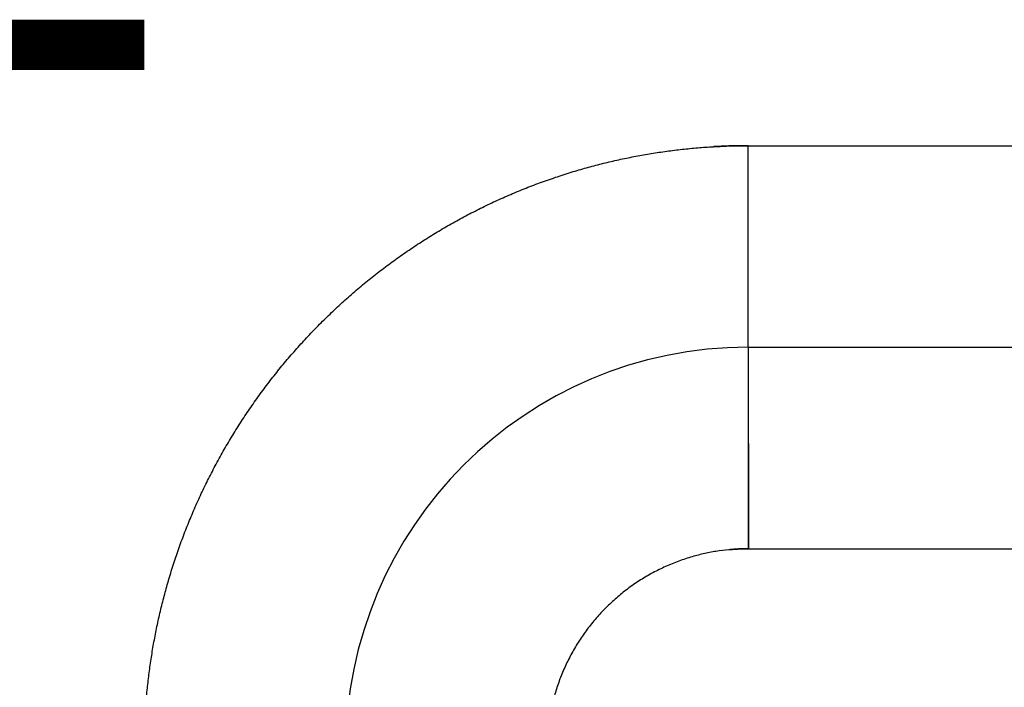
# Model space of a CAD drawing. Header units: inches. Extents: x -493 to 473, y -244 to 299.
# Tile 13 of 76: x -109.12 to -104.23, y -8.95 to -5.63. Entities that reach past the tile are written whole.
import ezdxf

# ---------------------------------------------------------------- set-up
doc = ezdxf.new("R2010")
doc.units = ezdxf.units.IN
doc.linetypes.add('DASHED', pattern=[15, 7, -8])
doc.linetypes.add('DOT_CENTER', pattern=[14, 12, -1, 0, -1])
doc.layers.add('1', color=7, linetype='Continuous')

# ---------------------------------------------------------------- blocks, each defined once
blk = doc.blocks.new('014_G23_G27_BF_B3_B14_Motor_Bgr_63_EEXDe_1_1__5', base_point=(-333.5, -67.258))
at = {"color": 7, "linetype": 'Continuous'}
blk.add_line((-105.5, -7.258), (-71, -7.258), dxfattribs=at)
blk.add_arc((-105.5, -9.258), 2, 90, 180, dxfattribs=at)
at = {"color": 1, "linetype": 'Continuous'}
for points, knots in [([(-105.6718, -6.2629), (-105.6433, -6.2615), (-105.5862, -6.2586), (-105.529, -6.2582), (-105.5004, -6.258)], [0, 0, 0, 0, 0.085769, 0.1714872, 0.1714872, 0.1714872, 0.1714872]), ([(-105.5, -7.258), (-105.5, -7.258), (-105.5, -7.2579), (-105.5, -7.2579), (-105.5, -7.2578), (-105.5, -7.2576), (-105.5, -7.2575), (-105.5, -7.2572), (-105.5, -7.257), (-105.5, -7.2567), (-105.5, -7.2563), (-105.5, -7.2559), (-105.5, -7.2555), (-105.5, -7.255), (-105.5, -7.2545), (-105.5, -7.2539), (-105.5, -7.2533), (-105.5, -7.2526), (-105.5, -7.252), (-105.5001, -7.2512), (-105.5001, -7.2504), (-105.5001, -7.2496), (-105.5001, -7.2487), (-105.5001, -7.2478), (-105.5001, -7.2468), (-105.5001, -7.2458), (-105.5001, -7.2447), (-105.5001, -7.2436), (-105.5001, -7.2425), (-105.5001, -7.2413), (-105.5001, -7.2401), (-105.5001, -7.2388), (-105.5001, -7.2375), (-105.5001, -7.2362), (-105.5001, -7.2348), (-105.5001, -7.2334), (-105.5001, -7.2319), (-105.5001, -7.2304), (-105.5001, -7.2288), (-105.5001, -7.2272), (-105.5001, -7.2255), (-105.5001, -7.2238), (-105.5001, -7.2221), (-105.5001, -7.2203), (-105.5001, -7.2184), (-105.5001, -7.2165), (-105.5001, -7.2146), (-105.5001, -7.2126), (-105.5001, -7.2106), (-105.5001, -7.2085), (-105.5001, -7.2064), (-105.5001, -7.2042), (-105.5001, -7.202), (-105.5001, -7.1998), (-105.5001, -7.1975), (-105.5001, -7.1951), (-105.5001, -7.1927), (-105.5001, -7.1902), (-105.5001, -7.1877), (-105.5001, -7.1852), (-105.5001, -7.1826), (-105.5001, -7.18), (-105.5001, -7.1773), (-105.5001, -7.1746), (-105.5001, -7.1718), (-105.5001, -7.169), (-105.5001, -7.1661), (-105.5001, -7.1632), (-105.5001, -7.1602), (-105.5001, -7.1572), (-105.5001, -7.1541), (-105.5002, -7.151), (-105.5002, -7.1479), (-105.5002, -7.1447), (-105.5002, -7.1414), (-105.5002, -7.1381), (-105.5002, -7.1347), (-105.5002, -7.1314), (-105.5002, -7.1279), (-105.5002, -7.1244), (-105.5002, -7.1209), (-105.5002, -7.1173), (-105.5002, -7.1137), (-105.5002, -7.11), (-105.5002, -7.1063), (-105.5002, -7.1026), (-105.5002, -7.0988), (-105.5002, -7.0949), (-105.5002, -7.091), (-105.5002, -7.0871), (-105.5002, -7.0831), (-105.5002, -7.0791), (-105.5002, -7.075), (-105.5002, -7.0709), (-105.5002, -7.0668), (-105.5002, -7.0626), (-105.5002, -7.0584), (-105.5002, -7.0541), (-105.5002, -7.0498), (-105.5002, -7.0454), (-105.5002, -7.041), (-105.5002, -7.0366), (-105.5002, -7.0321), (-105.5002, -7.0276), (-105.5002, -7.023), (-105.5002, -7.0184), (-105.5002, -7.0137), (-105.5002, -7.009), (-105.5002, -7.0043), (-105.5002, -6.9996), (-105.5002, -6.9947), (-105.5002, -6.9899), (-105.5002, -6.985), (-105.5002, -6.9801), (-105.5002, -6.9751), (-105.5002, -6.9701), (-105.5002, -6.9648), (-105.5002, -6.9592), (-105.5002, -6.9533), (-105.5002, -6.9473), (-105.5002, -6.9413), (-105.5002, -6.9352), (-105.5002, -6.9291), (-105.5002, -6.9229), (-105.5002, -6.9167), (-105.5002, -6.9105), (-105.5002, -6.9042), (-105.5002, -6.8978), (-105.5002, -6.8915), (-105.5002, -6.885), (-105.5002, -6.8786), (-105.5002, -6.8721), (-105.5002, -6.8656), (-105.5002, -6.859), (-105.5002, -6.8524), (-105.5002, -6.8457), (-105.5003, -6.8391), (-105.5003, -6.8324), (-105.5003, -6.8256), (-105.5003, -6.8188), (-105.5003, -6.812), (-105.5003, -6.8052), (-105.5003, -6.7983), (-105.5003, -6.7914), (-105.5003, -6.7845), (-105.5003, -6.7775), (-105.5003, -6.7705), (-105.5003, -6.7635), (-105.5003, -6.7564), (-105.5003, -6.7494), (-105.5003, -6.7423), (-105.5003, -6.7352), (-105.5003, -6.728), (-105.5003, -6.7209), (-105.5003, -6.7137), (-105.5003, -6.7065), (-105.5003, -6.6992), (-105.5003, -6.692), (-105.5003, -6.6847), (-105.5003, -6.6775), (-105.5003, -6.6702), (-105.5003, -6.6628), (-105.5003, -6.6555), (-105.5003, -6.6482), (-105.5003, -6.6408), (-105.5003, -6.6334), (-105.5003, -6.6249), (-105.5003, -6.6152), (-105.5003, -6.6043), (-105.5003, -6.5934), (-105.5003, -6.5824), (-105.5003, -6.5715), (-105.5003, -6.5605), (-105.5003, -6.5496), (-105.5003, -6.5386), (-105.5003, -6.5276), (-105.5003, -6.5167), (-105.5003, -6.5057), (-105.5003, -6.4947), (-105.5003, -6.4837), (-105.5004, -6.4728), (-105.5004, -6.4618), (-105.5004, -6.4509), (-105.5004, -6.44), (-105.5004, -6.429), (-105.5004, -6.4181), (-105.5004, -6.4073), (-105.5004, -6.3964), (-105.5004, -6.3856), (-105.5004, -6.3747), (-105.5004, -6.364), (-105.5004, -6.3532), (-105.5004, -6.3425), (-105.5004, -6.3318), (-105.5004, -6.3211), (-105.5004, -6.3105), (-105.5004, -6.2999), (-105.5004, -6.2894), (-105.5004, -6.2789), (-105.5004, -6.2684), (-105.5004, -6.2614), (-105.5004, -6.258)], [0, 0, 0, 0, 0.00002, 0.00008, 0.000181, 0.000323, 0.000505, 0.000729, 0.000995, 0.001302, 0.001652, 0.002044, 0.00248, 0.002958, 0.00348, 0.004045, 0.004655, 0.005309, 0.006007, 0.00675, 0.007538, 0.008371, 0.00925, 0.010174, 0.011145, 0.012162, 0.013225, 0.014334, 0.015491, 0.016695, 0.017901, 0.019152, 0.020448, 0.021788, 0.023174, 0.024605, 0.026081, 0.027602, 0.029169, 0.030781, 0.032439, 0.034143, 0.035892, 0.037688, 0.03953, 0.041417, 0.043352, 0.045332, 0.047359, 0.049433, 0.051553, 0.053721, 0.055935, 0.058196, 0.060505, 0.06286, 0.065263, 0.067714, 0.070212, 0.072745, 0.075327, 0.077958, 0.080639, 0.083368, 0.086146, 0.088973, 0.091847, 0.09477, 0.097741, 0.10076, 0.103826, 0.106939, 0.1101, 0.113307, 0.116562, 0.119862, 0.12321, 0.126603, 0.130042, 0.133527, 0.137058, 0.140634, 0.144255, 0.147922, 0.151633, 0.155389, 0.159189, 0.163033, 0.166922, 0.170854, 0.17483, 0.178849, 0.182912, 0.187018, 0.191166, 0.195358, 0.199592, 0.203868, 0.208186, 0.212546, 0.216948, 0.221391, 0.225876, 0.230402, 0.234969, 0.239576, 0.244224, 0.248913, 0.253642, 0.25841, 0.263219, 0.268067, 0.272954, 0.277881, 0.282846, 0.287851, 0.292894, 0.298771, 0.304697, 0.310672, 0.316694, 0.322763, 0.328879, 0.335039, 0.341244, 0.347493, 0.353785, 0.360119, 0.366494, 0.37291, 0.379366, 0.385861, 0.392395, 0.398966, 0.405574, 0.412219, 0.418898, 0.425612, 0.43236, 0.439141, 0.445954, 0.452799, 0.459674, 0.466579, 0.473514, 0.480477, 0.487467, 0.494485, 0.501528, 0.508597, 0.515691, 0.522808, 0.529948, 0.537111, 0.544295, 0.5515, 0.558725, 0.56597, 0.573232, 0.580513, 0.58781, 0.595123, 0.602452, 0.609795, 0.617153, 0.624523, 0.631906, 0.642788, 0.653689, 0.664606, 0.675538, 0.686482, 0.697436, 0.708398, 0.719367, 0.730339, 0.741314, 0.752289, 0.763261, 0.77423, 0.785192, 0.796146, 0.80709, 0.818022, 0.828939, 0.83984, 0.850723, 0.861585, 0.872424, 0.88324, 0.894028, 0.904788, 0.915517, 0.926214, 0.936875, 0.9475, 0.958086, 0.968631, 0.979133, 0.98959, 1, 1, 1, 1]), ([(-105.5004, -6.258), (-105.5004, -6.258), (-105.5003, -6.258), (-105.5001, -6.258), (-105.5001, -6.258)], [0, 0, 0, 0, 0.0001780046, 0.0003560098, 0.0003560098, 0.0003560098, 0.0003560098]), ([(-105.5001, -6.258), (-105.4765, -6.258), (-105.4293, -6.258), (-99.6557, -6.258), (-88.1793, -6.258), (-76.7264, -6.258), (-71, -6.258)], [0, 0, 0, 0, 0.070775, 0.141497, 17.320786, 34.500075, 34.500075, 34.500075, 34.500075]), ([(-108.4951, -9.0861), (-108.4934, -9.0603), (-108.49, -9.0086), (-108.4825, -8.9313), (-108.473, -8.8542), (-108.4616, -8.7774), (-108.4482, -8.7009), (-108.4328, -8.6248), (-108.4154, -8.5491), (-108.3961, -8.4738), (-108.3743, -8.3974), (-108.35, -8.3201), (-108.3231, -8.2418), (-108.294, -8.1645), (-108.2629, -8.0881), (-108.2297, -8.0126), (-108.1945, -7.9381), (-108.1572, -7.8646), (-108.118, -7.7923), (-108.0768, -7.721), (-108.0337, -7.6509), (-107.9887, -7.582), (-107.9417, -7.5144), (-107.8929, -7.448), (-107.8423, -7.3829), (-107.7898, -7.3192), (-107.7356, -7.2569), (-107.6796, -7.196), (-107.6218, -7.1366), (-107.5625, -7.0789), (-107.5016, -7.0228), (-107.4393, -6.9686), (-107.3756, -6.9161), (-107.3105, -6.8654), (-107.2442, -6.8166), (-107.1765, -6.7697), (-107.1076, -6.7246), (-107.0375, -6.6815), (-106.9663, -6.6403), (-106.8939, -6.601), (-106.8205, -6.5638), (-106.746, -6.5285), (-106.6705, -6.4953), (-106.5941, -6.4642), (-106.5168, -6.4351), (-106.4385, -6.4082), (-106.3612, -6.3839), (-106.2849, -6.3621), (-106.2097, -6.3428), (-106.1341, -6.3254), (-106.0582, -6.31), (-105.9818, -6.2966), (-105.9051, -6.2851), (-105.8282, -6.2756), (-105.751, -6.2682), (-105.6991, -6.2645), (-105.6727, -6.2629), (-105.6721, -6.2629), (-105.6718, -6.2629)], [0, 0, 0, 0, 0.077721, 0.155399, 0.233047, 0.310678, 0.388305, 0.465941, 0.543598, 0.621291, 0.699032, 0.781877, 0.864595, 0.947204, 1.029719, 1.112158, 1.194535, 1.276867, 1.359168, 1.441454, 1.523741, 1.606042, 1.688374, 1.770751, 1.853189, 1.935705, 2.018313, 2.101032, 2.183877, 2.266722, 2.349441, 2.432049, 2.514565, 2.597003, 2.67938, 2.761712, 2.844014, 2.9263, 3.008586, 3.090887, 3.173219, 3.255596, 3.338035, 3.42055, 3.503159, 3.585877, 3.668722, 3.746347, 3.823924, 3.901465, 3.978985, 4.056496, 4.134011, 4.211543, 4.289104, 4.366708, 4.367558, 4.368408, 4.368408, 4.368408, 4.368408]), ([(-105.5, -7.258), (-105.5, -7.258), (-105.5, -7.258), (-105.5, -7.258), (-105.5, -7.2581), (-105.5, -7.2582), (-105.5, -7.2583), (-105.5, -7.2584), (-105.5, -7.2586), (-105.5, -7.2588), (-105.5, -7.259), (-105.5, -7.2592), (-105.5, -7.2595), (-105.5, -7.2598), (-105.5, -7.2601), (-105.5, -7.2604), (-105.5, -7.2608), (-105.5, -7.2612), (-105.5, -7.2616), (-105.5, -7.262), (-105.5, -7.2625), (-105.5, -7.263), (-105.5, -7.2635), (-105.5, -7.2641), (-105.5, -7.2646), (-105.5, -7.2653), (-105.5, -7.2659), (-105.5, -7.2665), (-105.5, -7.2672), (-105.5, -7.2679), (-105.5, -7.2687), (-105.5, -7.2695), (-105.5, -7.2703), (-105.5, -7.2711), (-105.5, -7.2719), (-105.5, -7.2728), (-105.5, -7.2737), (-105.5, -7.2747), (-105.5, -7.2756), (-105.5, -7.2765), (-105.5, -7.2775), (-105.5, -7.2785), (-105.5, -7.2795), (-105.5, -7.2806), (-105.5, -7.2816), (-105.5, -7.2827), (-105.5, -7.2839), (-105.5, -7.285), (-105.5, -7.2862), (-105.5, -7.2874), (-105.5, -7.2886), (-105.5, -7.2899), (-105.5, -7.2912), (-105.5, -7.2925), (-105.4999, -7.2938), (-105.4999, -7.2952), (-105.4999, -7.2966), (-105.4999, -7.298), (-105.4999, -7.2994), (-105.4999, -7.3009), (-105.4999, -7.3024), (-105.4999, -7.3039), (-105.4999, -7.3055), (-105.4999, -7.3071), (-105.4999, -7.3087), (-105.4999, -7.3103), (-105.4999, -7.312), (-105.4999, -7.3137), (-105.4999, -7.3154), (-105.4999, -7.3171), (-105.4999, -7.3189), (-105.4999, -7.3207), (-105.4999, -7.3225), (-105.4999, -7.3244), (-105.4999, -7.3263), (-105.4999, -7.3282), (-105.4999, -7.3301), (-105.4999, -7.3321), (-105.4999, -7.3341), (-105.4999, -7.3361), (-105.4999, -7.3381), (-105.4999, -7.3402), (-105.4999, -7.3423), (-105.4999, -7.3444), (-105.4999, -7.3466), (-105.4999, -7.3488), (-105.4999, -7.351), (-105.4999, -7.3532), (-105.4999, -7.3555), (-105.4999, -7.3578), (-105.4999, -7.3601), (-105.4999, -7.3625), (-105.4999, -7.3648), (-105.4999, -7.3672), (-105.4999, -7.3697), (-105.4999, -7.3721), (-105.4999, -7.3746), (-105.4999, -7.3771), (-105.4999, -7.3797), (-105.4999, -7.3823), (-105.4999, -7.3849), (-105.4999, -7.3875), (-105.4999, -7.3901), (-105.4999, -7.3928), (-105.4999, -7.3955), (-105.4999, -7.3982), (-105.4999, -7.401), (-105.4999, -7.4038), (-105.4999, -7.4066), (-105.4999, -7.4094), (-105.4999, -7.4123), (-105.4999, -7.4152), (-105.4999, -7.4181), (-105.4999, -7.421), (-105.4999, -7.424), (-105.4999, -7.427), (-105.4999, -7.43), (-105.4999, -7.433), (-105.4999, -7.4361), (-105.4999, -7.4392), (-105.4999, -7.4423), (-105.4999, -7.4454), (-105.4999, -7.4486), (-105.4999, -7.4518), (-105.4999, -7.455), (-105.4999, -7.4582), (-105.4999, -7.4615), (-105.4999, -7.4648), (-105.4999, -7.4681), (-105.4999, -7.4714), (-105.4999, -7.4748), (-105.4999, -7.4782), (-105.4999, -7.4816), (-105.4999, -7.485), (-105.4999, -7.4885), (-105.4999, -7.492), (-105.4999, -7.4955), (-105.4999, -7.499), (-105.4999, -7.5026), (-105.4999, -7.5062), (-105.4999, -7.5098), (-105.4999, -7.5134), (-105.4999, -7.517), (-105.4999, -7.5207), (-105.4999, -7.5244), (-105.4999, -7.5281), (-105.4999, -7.5318), (-105.4999, -7.5356), (-105.4999, -7.5394), (-105.4999, -7.5432), (-105.4999, -7.547), (-105.4999, -7.5511), (-105.4999, -7.5553), (-105.4999, -7.5598), (-105.4999, -7.5643), (-105.4999, -7.5688), (-105.4999, -7.5734), (-105.4999, -7.578), (-105.4999, -7.5826), (-105.4999, -7.5872), (-105.4999, -7.5919), (-105.4999, -7.5966), (-105.4999, -7.6013), (-105.4999, -7.606), (-105.4999, -7.6108), (-105.4999, -7.6156), (-105.4999, -7.6204), (-105.4999, -7.6252), (-105.4999, -7.6301), (-105.4999, -7.635), (-105.4999, -7.6399), (-105.4999, -7.6448), (-105.4999, -7.6498), (-105.4999, -7.6548), (-105.4999, -7.6597), (-105.4999, -7.6648), (-105.4999, -7.6698), (-105.4999, -7.6748), (-105.4999, -7.6799), (-105.4999, -7.685), (-105.4999, -7.6901), (-105.4999, -7.6953), (-105.4999, -7.7004), (-105.4999, -7.7056), (-105.4999, -7.7108), (-105.4999, -7.716), (-105.4999, -7.7212), (-105.4999, -7.7264), (-105.4999, -7.7317), (-105.4999, -7.737), (-105.4999, -7.7423), (-105.4999, -7.7476), (-105.4999, -7.7529), (-105.4999, -7.7582), (-105.4999, -7.7636), (-105.4998, -7.7689), (-105.4998, -7.7743), (-105.4998, -7.7797), (-105.4998, -7.7851), (-105.4998, -7.7905), (-105.4998, -7.796), (-105.4998, -7.8014), (-105.4998, -7.8069), (-105.4998, -7.8123), (-105.4998, -7.8178), (-105.4998, -7.8233), (-105.4998, -7.8288), (-105.4998, -7.8343), (-105.4998, -7.8398), (-105.4998, -7.8453), (-105.4998, -7.8509), (-105.4998, -7.8564), (-105.4998, -7.862), (-105.4998, -7.8675), (-105.4998, -7.8731), (-105.4998, -7.8787), (-105.4998, -7.8843), (-105.4998, -7.8908), (-105.4998, -7.8981), (-105.4998, -7.9063), (-105.4998, -7.9146), (-105.4998, -7.9228), (-105.4998, -7.9311), (-105.4998, -7.9393), (-105.4998, -7.9476), (-105.4998, -7.9559), (-105.4998, -7.9642), (-105.4998, -7.9725), (-105.4998, -7.9808), (-105.4998, -7.989), (-105.4998, -7.9973), (-105.4998, -8.0056), (-105.4998, -8.0139), (-105.4998, -8.0222), (-105.4998, -8.0305), (-105.4998, -8.0388), (-105.4998, -8.0471), (-105.4998, -8.0553), (-105.4998, -8.0636), (-105.4998, -8.0719), (-105.4998, -8.0801), (-105.4998, -8.0884), (-105.4998, -8.0966), (-105.4998, -8.1048), (-105.4998, -8.113), (-105.4998, -8.1212), (-105.4998, -8.1294), (-105.4998, -8.1376), (-105.4998, -8.1458), (-105.4998, -8.1539), (-105.4998, -8.162), (-105.4998, -8.1701), (-105.4998, -8.1782), (-105.4998, -8.1863), (-105.4998, -8.1944), (-105.4998, -8.2024), (-105.4998, -8.2104), (-105.4998, -8.2184), (-105.4998, -8.2264), (-105.4998, -8.2343), (-105.4998, -8.2422), (-105.4998, -8.2501), (-105.4998, -8.2554), (-105.4998, -8.258)], [0, 0, 0, 0, 0.000012, 0.000049, 0.000109, 0.000195, 0.000305, 0.000439, 0.000599, 0.000784, 0.000994, 0.00123, 0.001491, 0.001778, 0.00209, 0.002429, 0.002793, 0.003184, 0.003602, 0.004045, 0.004515, 0.005012, 0.005536, 0.006087, 0.006665, 0.00727, 0.007902, 0.008562, 0.00925, 0.009965, 0.010708, 0.011478, 0.012277, 0.013104, 0.013959, 0.014842, 0.015754, 0.016695, 0.017611, 0.018554, 0.019522, 0.020517, 0.021538, 0.022585, 0.023658, 0.024758, 0.025884, 0.027036, 0.028215, 0.02942, 0.030652, 0.03191, 0.033195, 0.034507, 0.035845, 0.037211, 0.038603, 0.040022, 0.041467, 0.04294, 0.04444, 0.045967, 0.047521, 0.049102, 0.05071, 0.052346, 0.054009, 0.055699, 0.057417, 0.059162, 0.060935, 0.062735, 0.064563, 0.066418, 0.068301, 0.070212, 0.07214, 0.074097, 0.076083, 0.078098, 0.080141, 0.082213, 0.084313, 0.086441, 0.088598, 0.090782, 0.092995, 0.095236, 0.097505, 0.099801, 0.102125, 0.104477, 0.106856, 0.109263, 0.111697, 0.114159, 0.116647, 0.119163, 0.121706, 0.124276, 0.126872, 0.129496, 0.132146, 0.134822, 0.137526, 0.140255, 0.143011, 0.145793, 0.148602, 0.151436, 0.154296, 0.157183, 0.160095, 0.163033, 0.165996, 0.168985, 0.172, 0.17504, 0.178105, 0.181196, 0.184311, 0.187452, 0.190618, 0.193808, 0.197024, 0.200264, 0.203528, 0.206817, 0.210131, 0.213469, 0.216831, 0.220218, 0.223628, 0.227063, 0.230521, 0.234004, 0.23751, 0.241039, 0.244593, 0.24817, 0.25177, 0.255393, 0.25904, 0.26271, 0.266403, 0.270119, 0.273858, 0.27762, 0.281404, 0.285212, 0.289041, 0.292893, 0.297341, 0.301818, 0.306322, 0.310853, 0.315413, 0.319999, 0.324611, 0.32925, 0.333915, 0.338606, 0.343322, 0.348063, 0.352828, 0.357618, 0.362432, 0.367269, 0.37213, 0.377014, 0.38192, 0.386849, 0.391799, 0.396771, 0.401765, 0.406779, 0.411815, 0.41687, 0.421945, 0.42704, 0.432155, 0.437288, 0.44244, 0.44761, 0.452798, 0.458004, 0.463227, 0.468467, 0.473724, 0.478997, 0.484286, 0.489591, 0.49491, 0.500245, 0.505595, 0.510959, 0.516336, 0.521728, 0.527133, 0.53255, 0.537981, 0.543423, 0.548878, 0.554344, 0.559821, 0.56531, 0.570809, 0.576318, 0.581838, 0.587367, 0.592905, 0.598452, 0.604008, 0.609572, 0.615145, 0.620724, 0.626311, 0.631905, 0.640126, 0.648357, 0.656599, 0.664849, 0.673107, 0.681373, 0.689645, 0.697923, 0.706205, 0.714491, 0.72278, 0.731071, 0.739363, 0.747655, 0.755946, 0.764236, 0.772523, 0.780808, 0.789088, 0.797362, 0.805631, 0.813893, 0.822148, 0.830393, 0.838629, 0.846855, 0.85507, 0.863272, 0.871462, 0.879637, 0.887798, 0.895943, 0.904071, 0.912182, 0.920275, 0.928348, 0.936402, 0.944434, 0.952445, 0.960433, 0.968397, 0.976337, 0.984251, 0.992139, 1, 1, 1, 1]), ([(-105.5965, -8.2626), (-105.6179, -8.2651), (-105.6606, -8.2701), (-105.724, -8.2827), (-105.7885, -8.2997), (-105.8537, -8.3217), (-105.919, -8.3491), (-105.982, -8.3809), (-106.0427, -8.417), (-106.1007, -8.4574), (-106.1557, -8.5019), (-106.2076, -8.5502), (-106.256, -8.6021), (-106.3004, -8.6571), (-106.3408, -8.7151), (-106.377, -8.7757), (-106.4088, -8.8388), (-106.4362, -8.9041), (-106.4581, -8.9688), (-106.4749, -9.0323), (-106.4872, -9.0942), (-106.4928, -9.1367), (-106.4951, -9.1591), (-106.4953, -9.1607), (-106.4953, -9.1615)], [0, 0, 0, 0, 0.064528, 0.129048, 0.193627, 0.264542, 0.335235, 0.405798, 0.476318, 0.546881, 0.617574, 0.688488, 0.759403, 0.830096, 0.900659, 0.971179, 1.041742, 1.112435, 1.183349, 1.246447, 1.309487, 1.372531, 1.374864, 1.377197, 1.377197, 1.377197, 1.377197]), ([(-105.4998, -8.258), (-105.5078, -8.258), (-105.524, -8.2581), (-105.5482, -8.2591), (-105.5724, -8.2605), (-105.5885, -8.2619), (-105.5965, -8.2626)], [0, 0, 0, 0, 0.0242348, 0.04846991, 0.07269719, 0.09690865, 0.09690865, 0.09690865, 0.09690865]), ([(-105.4998, -8.258), (-105.4997, -8.258), (-105.4997, -8.258), (-105.4996, -8.258), (-105.4996, -8.258)], [0, 0, 0, 0, 0.0000820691, 0.000164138, 0.000164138, 0.000164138, 0.000164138]), ([(-105.4996, -8.258), (-105.4761, -8.258), (-105.4291, -8.258), (-99.6557, -8.258), (-88.1793, -8.258), (-76.7264, -8.258), (-71, -8.258)], [0, 0, 0, 0, 0.07049, 0.14101, 17.3203, 34.499589, 34.499589, 34.499589, 34.499589])]:
    blk.add_open_spline(points, degree=3, knots=knots, dxfattribs=at)
at = {"color": 1, "linetype": 'DASHED'}
for points, knots in [([(-105.5004, -6.258), (-105.529, -6.2582), (-105.5862, -6.2586), (-105.6433, -6.2615), (-105.6718, -6.2629)], [0, 0, 0, 0, 0.085739, 0.1714873, 0.1714873, 0.1714873, 0.1714873]), ([(-105.5, -7.258), (-105.5, -7.258), (-105.5, -7.258), (-105.5, -7.258), (-105.5, -7.2579), (-105.5, -7.2579), (-105.5, -7.2579), (-105.5, -7.2578), (-105.5, -7.2578), (-105.5, -7.2577), (-105.5, -7.2577), (-105.5, -7.2576), (-105.5, -7.2575), (-105.5, -7.2574), (-105.5, -7.2573), (-105.5, -7.2572), (-105.5, -7.2571), (-105.5, -7.257), (-105.5, -7.2568), (-105.5, -7.2567), (-105.5, -7.2566), (-105.5, -7.2564), (-105.5, -7.2562), (-105.5, -7.2561), (-105.5, -7.2559), (-105.5, -7.2557), (-105.5, -7.2555), (-105.5, -7.2553), (-105.5, -7.2551), (-105.5, -7.2549), (-105.5, -7.2547), (-105.5, -7.2544), (-105.5, -7.2542), (-105.5, -7.2539), (-105.5, -7.2537), (-105.5, -7.2534), (-105.5, -7.2531), (-105.5, -7.2529), (-105.5, -7.2526), (-105.5, -7.2523), (-105.5, -7.252), (-105.5, -7.2517), (-105.5, -7.2514), (-105.5, -7.251), (-105.5, -7.2507), (-105.5, -7.2504), (-105.5, -7.25), (-105.5, -7.2497), (-105.5, -7.2493), (-105.5, -7.2489), (-105.5, -7.2485), (-105.5, -7.2481), (-105.5, -7.2477), (-105.5, -7.2473), (-105.5, -7.2469), (-105.5, -7.2465), (-105.5, -7.2461), (-105.5, -7.2456), (-105.5, -7.2452), (-105.5, -7.2447), (-105.5, -7.2442), (-105.5, -7.2438), (-105.5, -7.2433), (-105.5, -7.2428), (-105.5, -7.2423), (-105.5, -7.2418), (-105.5, -7.2413), (-105.5, -7.2408), (-105.5, -7.2402), (-105.5, -7.2397), (-105.5, -7.2392), (-105.5, -7.2386), (-105.5, -7.2381), (-105.5, -7.2375), (-105.5, -7.237), (-105.5, -7.2364), (-105.5, -7.2358), (-105.5, -7.2352), (-105.5, -7.2346), (-105.5, -7.234), (-105.5, -7.2334), (-105.5, -7.2328), (-105.5, -7.2322), (-105.5, -7.2315), (-105.5, -7.2309), (-105.5, -7.2302), (-105.5, -7.2295), (-105.5, -7.2289), (-105.5, -7.2282), (-105.5, -7.2275), (-105.5, -7.2268), (-105.5, -7.2261), (-105.5, -7.2254), (-105.5, -7.2247), (-105.5, -7.2239), (-105.5, -7.2232), (-105.5, -7.2224), (-105.5, -7.2217), (-105.5, -7.2209), (-105.5, -7.2201), (-105.5, -7.2194), (-105.5, -7.2186), (-105.5, -7.2178), (-105.5, -7.217), (-105.5, -7.2162), (-105.5, -7.2153), (-105.5, -7.2145), (-105.5, -7.2137), (-105.5, -7.2128), (-105.5, -7.212), (-105.5, -7.2111), (-105.5, -7.2102), (-105.5, -7.2093), (-105.5, -7.2084), (-105.5, -7.2075), (-105.5, -7.2066), (-105.5, -7.2057), (-105.5, -7.2048), (-105.5, -7.2039), (-105.5, -7.2029), (-105.5, -7.202), (-105.5, -7.201), (-105.5, -7.2), (-105.5, -7.1991), (-105.5, -7.1981), (-105.5, -7.1971), (-105.5, -7.1961), (-105.5, -7.1951), (-105.5, -7.1941), (-105.5, -7.193), (-105.5, -7.192), (-105.5, -7.1909), (-105.5, -7.1899), (-105.5, -7.1888), (-105.5, -7.1878), (-105.5, -7.1867), (-105.5, -7.1856), (-105.5, -7.1846), (-105.5, -7.1835), (-105.5, -7.1824), (-105.5, -7.1813), (-105.5, -7.1802), (-105.5, -7.179), (-105.5, -7.1779), (-105.5, -7.1768), (-105.5, -7.1756), (-105.5, -7.1745), (-105.5, -7.1733), (-105.5, -7.1721), (-105.5, -7.171), (-105.5, -7.1698), (-105.5, -7.1686), (-105.5, -7.1674), (-105.5, -7.1662), (-105.5, -7.1649), (-105.5, -7.1637), (-105.5, -7.1625), (-105.5, -7.1612), (-105.5, -7.16), (-105.5, -7.1587), (-105.5, -7.1574), (-105.5, -7.1561), (-105.5, -7.1549), (-105.5, -7.1536), (-105.5, -7.1523), (-105.5, -7.1509), (-105.5, -7.1496), (-105.5, -7.1483), (-105.5, -7.1469), (-105.5, -7.1456), (-105.5, -7.1442), (-105.5, -7.1429), (-105.5, -7.1415), (-105.5, -7.1401), (-105.5, -7.1387), (-105.5, -7.1373), (-105.5, -7.1359), (-105.5, -7.1345), (-105.5, -7.1331), (-105.5, -7.1317), (-105.5, -7.1302), (-105.5, -7.1288), (-105.5, -7.1273), (-105.5, -7.1259), (-105.5, -7.1244), (-105.5, -7.1229), (-105.5, -7.1214), (-105.5, -7.1199), (-105.5, -7.1184), (-105.5, -7.1169), (-105.5, -7.1154), (-105.5, -7.1139), (-105.5, -7.1123), (-105.5, -7.1108), (-105.5, -7.1092), (-105.5, -7.1077), (-105.5, -7.1061), (-105.5, -7.1045), (-105.5, -7.103), (-105.5, -7.1014), (-105.5, -7.0998), (-105.5, -7.0982), (-105.5, -7.0966), (-105.5, -7.0949), (-105.5, -7.0933), (-105.5, -7.0917), (-105.5, -7.09), (-105.5, -7.0884), (-105.5, -7.0867), (-105.5, -7.085), (-105.5, -7.0834), (-105.5, -7.0817), (-105.5, -7.08), (-105.5, -7.0783), (-105.5, -7.0766), (-105.5, -7.0749), (-105.5, -7.0732), (-105.5, -7.0714), (-105.5, -7.0697), (-105.5, -7.068), (-105.5, -7.0662), (-105.5, -7.0644), (-105.5, -7.0627), (-105.5, -7.0609), (-105.5, -7.0591), (-105.5, -7.0573), (-105.5, -7.0555), (-105.5, -7.0537), (-105.5, -7.0519), (-105.5, -7.0501), (-105.5, -7.0483), (-105.5, -7.0464), (-105.5, -7.0446), (-105.5, -7.0428), (-105.5, -7.0409), (-105.5, -7.039), (-105.5, -7.0372), (-105.5, -7.0353), (-105.5, -7.0334), (-105.5, -7.0315), (-105.5, -7.0296), (-105.5, -7.0277), (-105.5, -7.0258), (-105.5, -7.0239), (-105.5, -7.0219), (-105.5, -7.02), (-105.5, -7.0181), (-105.5, -7.0161), (-105.5, -7.0142), (-105.5, -7.0122), (-105.5, -7.0102), (-105.5, -7.0082), (-105.5, -7.0063), (-105.5, -7.0043), (-105.5, -7.0023), (-105.5, -7.0003), (-105.5, -6.9982), (-105.5, -6.9962), (-105.5, -6.9942), (-105.5, -6.9922), (-105.5, -6.9901), (-105.5, -6.9881), (-105.5, -6.986), (-105.5, -6.9839), (-105.5, -6.9819), (-105.5, -6.9798), (-105.5, -6.9777), (-105.5, -6.9756), (-105.5, -6.9735), (-105.5, -6.9714), (-105.5, -6.9693), (-105.5, -6.9672), (-105.5, -6.965), (-105.5, -6.9626), (-105.5, -6.9601), (-105.5, -6.9577), (-105.5, -6.9552), (-105.5, -6.9527), (-105.5, -6.9502), (-105.5, -6.9477), (-105.5, -6.9451), (-105.5, -6.9426), (-105.5, -6.9401), (-105.5, -6.9375), (-105.5, -6.935), (-105.5, -6.9324), (-105.5, -6.9298), (-105.5, -6.9272), (-105.5, -6.9246), (-105.5, -6.922), (-105.5, -6.9194), (-105.5, -6.9168), (-105.5, -6.9142), (-105.5, -6.9116), (-105.5, -6.9089), (-105.5, -6.9063), (-105.5, -6.9037), (-105.5, -6.901), (-105.5, -6.8983), (-105.5, -6.8957), (-105.5, -6.893), (-105.5, -6.8903), (-105.5, -6.8876), (-105.5, -6.8849), (-105.5, -6.8822), (-105.5, -6.8795), (-105.5, -6.8768), (-105.5, -6.874), (-105.5, -6.8713), (-105.5, -6.8685), (-105.5, -6.8658), (-105.5, -6.863), (-105.5, -6.8603), (-105.5, -6.8575), (-105.5, -6.8547), (-105.5, -6.852), (-105.5, -6.8492), (-105.5, -6.8464), (-105.5, -6.8436), (-105.5, -6.8408), (-105.5, -6.8379), (-105.5, -6.8351), (-105.5, -6.8323), (-105.5, -6.8295), (-105.5, -6.8266), (-105.5, -6.8238), (-105.5, -6.8209), (-105.5, -6.8181), (-105.5, -6.8152), (-105.5, -6.8124), (-105.5, -6.8095), (-105.5, -6.8066), (-105.5, -6.8037), (-105.5, -6.8008), (-105.5, -6.798), (-105.5, -6.7951), (-105.5001, -6.7921), (-105.5001, -6.7892), (-105.5001, -6.7863), (-105.5001, -6.7834), (-105.5001, -6.7805), (-105.5001, -6.7776), (-105.5001, -6.7746), (-105.5001, -6.7717), (-105.5001, -6.7687), (-105.5001, -6.7658), (-105.5001, -6.7628), (-105.5001, -6.7599), (-105.5001, -6.7569), (-105.5001, -6.754), (-105.5001, -6.751), (-105.5001, -6.748), (-105.5001, -6.745), (-105.5001, -6.742), (-105.5001, -6.7391), (-105.5001, -6.7361), (-105.5001, -6.7331), (-105.5001, -6.7301), (-105.5001, -6.7271), (-105.5001, -6.7241), (-105.5001, -6.721), (-105.5001, -6.718), (-105.5001, -6.715), (-105.5001, -6.712), (-105.5001, -6.709), (-105.5001, -6.7059), (-105.5001, -6.7029), (-105.5001, -6.6999), (-105.5001, -6.6968), (-105.5001, -6.6938), (-105.5001, -6.6907), (-105.5001, -6.6877), (-105.5001, -6.6846), (-105.5001, -6.6816), (-105.5001, -6.6785), (-105.5001, -6.6754), (-105.5001, -6.6724), (-105.5001, -6.6693), (-105.5001, -6.6662), (-105.5001, -6.6632), (-105.5001, -6.6601), (-105.5001, -6.657), (-105.5001, -6.6539), (-105.5001, -6.6508), (-105.5001, -6.6477), (-105.5001, -6.6447), (-105.5001, -6.6416), (-105.5001, -6.6385), (-105.5001, -6.6354), (-105.5001, -6.6323), (-105.5001, -6.6292), (-105.5001, -6.6256), (-105.5001, -6.6214), (-105.5001, -6.6168), (-105.5001, -6.6122), (-105.5001, -6.6076), (-105.5001, -6.6029), (-105.5001, -6.5983), (-105.5001, -6.5936), (-105.5001, -6.589), (-105.5001, -6.5843), (-105.5001, -6.5797), (-105.5001, -6.575), (-105.5001, -6.5704), (-105.5001, -6.5657), (-105.5001, -6.5611), (-105.5001, -6.5564), (-105.5001, -6.5518), (-105.5001, -6.5471), (-105.5001, -6.5424), (-105.5001, -6.5378), (-105.5001, -6.5331), (-105.5001, -6.5285), (-105.5001, -6.5238), (-105.5001, -6.5191), (-105.5001, -6.5145), (-105.5001, -6.5098), (-105.5001, -6.5051), (-105.5001, -6.5005), (-105.5001, -6.4958), (-105.5001, -6.4911), (-105.5001, -6.4865), (-105.5001, -6.4818), (-105.5001, -6.4772), (-105.5001, -6.4725), (-105.5001, -6.4679), (-105.5001, -6.4632), (-105.5001, -6.4585), (-105.5001, -6.4539), (-105.5001, -6.4492), (-105.5001, -6.4446), (-105.5001, -6.44), (-105.5001, -6.4353), (-105.5001, -6.4307), (-105.5001, -6.426), (-105.5001, -6.4214), (-105.5001, -6.4168), (-105.5001, -6.4121), (-105.5001, -6.4075), (-105.5001, -6.4029), (-105.5001, -6.3983), (-105.5001, -6.3937), (-105.5001, -6.3891), (-105.5001, -6.3845), (-105.5001, -6.3799), (-105.5001, -6.3753), (-105.5001, -6.3707), (-105.5001, -6.3661), (-105.5001, -6.3615), (-105.5001, -6.3569), (-105.5001, -6.3524), (-105.5001, -6.3478), (-105.5001, -6.3433), (-105.5001, -6.3387), (-105.5001, -6.3342), (-105.5001, -6.3296), (-105.5001, -6.3251), (-105.5001, -6.3206), (-105.5001, -6.316), (-105.5001, -6.3115), (-105.5001, -6.307), (-105.5001, -6.3025), (-105.5001, -6.298), (-105.5001, -6.2936), (-105.5001, -6.2891), (-105.5001, -6.2846), (-105.5001, -6.2802), (-105.5001, -6.2757), (-105.5001, -6.2713), (-105.5001, -6.2668), (-105.5001, -6.2624), (-105.5001, -6.2594), (-105.5001, -6.258)], [0, 0, 0, 0, 0.0000038, 0.0000153, 0.0000345, 0.0000614, 0.000096, 0.0001383, 0.0001885, 0.0002465, 0.0003122, 0.0003859, 0.0004674, 0.0005569, 0.0006543, 0.0007596, 0.0008729, 0.0009943, 0.0011236, 0.0012611, 0.0014066, 0.0015602, 0.0017219, 0.0018919, 0.0020699, 0.0022562, 0.0024508, 0.0026536, 0.0028646, 0.003084, 0.0033117, 0.0035478, 0.0037922, 0.0040451, 0.0042982, 0.0045593, 0.0048284, 0.0051054, 0.0053905, 0.0056835, 0.0059846, 0.0062938, 0.006611, 0.0069363, 0.0072698, 0.0076113, 0.007961, 0.0083189, 0.008685, 0.0090593, 0.0094417, 0.0098325, 0.0102315, 0.0106387, 0.0110543, 0.0114782, 0.0119104, 0.0123509, 0.0127998, 0.0132571, 0.0137228, 0.014197, 0.0146796, 0.0151706, 0.0156701, 0.0161781, 0.0166946, 0.0172036, 0.0177207, 0.0182458, 0.0187792, 0.0193206, 0.0198703, 0.020428, 0.020994, 0.0215681, 0.0221504, 0.0227409, 0.0233396, 0.0239465, 0.0245616, 0.025185, 0.0258165, 0.0264564, 0.0271044, 0.0277608, 0.0284254, 0.0290982, 0.0297794, 0.0304689, 0.0311666, 0.0318727, 0.032587, 0.0333097, 0.0340408, 0.0347802, 0.0355279, 0.036284, 0.0370484, 0.0378213, 0.0386025, 0.0393921, 0.0401901, 0.0409965, 0.0418114, 0.0426346, 0.0434663, 0.0443064, 0.045155, 0.0460121, 0.0468776, 0.0477516, 0.0486341, 0.049525, 0.0504245, 0.0513325, 0.0522489, 0.053174, 0.0541075, 0.0550496, 0.0560002, 0.0569594, 0.0579272, 0.0589036, 0.0598885, 0.060882, 0.0618841, 0.0628949, 0.0639142, 0.0649422, 0.0659788, 0.067024, 0.0680779, 0.0691405, 0.0702117, 0.0712701, 0.0723373, 0.0734132, 0.0744978, 0.0755912, 0.0766932, 0.077804, 0.0789234, 0.0800514, 0.0811881, 0.0823335, 0.0834874, 0.0846499, 0.0858211, 0.0870008, 0.088189, 0.0893858, 0.0905911, 0.091805, 0.0930273, 0.0942581, 0.0954974, 0.0967451, 0.0980013, 0.0992659, 0.1005389, 0.1018204, 0.1031102, 0.1044083, 0.1057149, 0.1070297, 0.1083529, 0.1096844, 0.1110242, 0.1123723, 0.1137286, 0.1150932, 0.1164661, 0.1178472, 0.1192364, 0.1206339, 0.1220396, 0.1234534, 0.1248754, 0.1263055, 0.1277437, 0.1291901, 0.1306445, 0.1321071, 0.1335777, 0.1350563, 0.136543, 0.1380377, 0.1395404, 0.1410512, 0.1425699, 0.1440965, 0.1456311, 0.1471737, 0.1487242, 0.1502826, 0.1518489, 0.153423, 0.155005, 0.1565949, 0.1581926, 0.1597982, 0.1614115, 0.1630327, 0.1646616, 0.1662983, 0.1679427, 0.1695949, 0.1712548, 0.1729224, 0.1745977, 0.1762807, 0.1779713, 0.1796696, 0.1813756, 0.1830891, 0.1848103, 0.186539, 0.1882754, 0.1900193, 0.1917707, 0.1935297, 0.1952962, 0.1970702, 0.1988517, 0.2006407, 0.2024371, 0.204241, 0.2060523, 0.2078711, 0.2096973, 0.2115308, 0.2133717, 0.21522, 0.2170756, 0.2189386, 0.2208089, 0.2226865, 0.2245714, 0.2264636, 0.228363, 0.2302697, 0.2321836, 0.2341047, 0.236033, 0.2379685, 0.2399112, 0.2418611, 0.2438181, 0.2457823, 0.2477535, 0.2497319, 0.2517173, 0.2537099, 0.2557095, 0.2577161, 0.2597298, 0.2617505, 0.2637782, 0.2658128, 0.2678545, 0.2699031, 0.2719587, 0.2740212, 0.2760906, 0.2781669, 0.2802501, 0.2823402, 0.2844371, 0.2865409, 0.2886515, 0.290769, 0.2928932, 0.2953566, 0.2978288, 0.3003096, 0.3027991, 0.3052971, 0.3078037, 0.3103188, 0.3128422, 0.315374, 0.3179141, 0.3204625, 0.323019, 0.3255837, 0.3281564, 0.3307371, 0.3333258, 0.3359224, 0.3385268, 0.341139, 0.343759, 0.3463866, 0.3490218, 0.3516646, 0.3543148, 0.3569726, 0.3596377, 0.3623101, 0.3649898, 0.3676767, 0.3703708, 0.373072, 0.3757802, 0.3784955, 0.3812176, 0.3839466, 0.3866825, 0.3894251, 0.3921744, 0.3949303, 0.3976929, 0.4004619, 0.4032375, 0.4060195, 0.4088078, 0.4116024, 0.4144033, 0.4172104, 0.4200236, 0.4228429, 0.4256682, 0.4284995, 0.4313367, 0.4341797, 0.4370285, 0.4398831, 0.4427433, 0.4456092, 0.4484806, 0.4513576, 0.45424, 0.4571278, 0.4600209, 0.4629193, 0.465823, 0.4687318, 0.4716457, 0.4745646, 0.4774886, 0.4804175, 0.4833513, 0.4862899, 0.4892333, 0.4921814, 0.4951342, 0.4980915, 0.5010534, 0.5040198, 0.5069906, 0.5099658, 0.5129453, 0.5159291, 0.518917, 0.5219092, 0.5249053, 0.5279056, 0.5309098, 0.5339179, 0.5369299, 0.5399456, 0.5429652, 0.5459884, 0.5490152, 0.5520456, 0.5550796, 0.558117, 0.5611578, 0.5642019, 0.5672494, 0.5703001, 0.5733539, 0.5764109, 0.5794709, 0.582534, 0.5856, 0.5886689, 0.5917406, 0.5948151, 0.5978923, 0.6009722, 0.6040547, 0.6071398, 0.6102273, 0.6133173, 0.6164097, 0.6195044, 0.6226014, 0.6257005, 0.6288019, 0.6319053, 0.636528, 0.6411542, 0.6457838, 0.6504166, 0.6550525, 0.6596913, 0.6643328, 0.668977, 0.6736236, 0.6782725, 0.6829235, 0.6875764, 0.6922312, 0.6968877, 0.7015456, 0.7062049, 0.7108653, 0.7155268, 0.7201892, 0.7248522, 0.7295158, 0.7341799, 0.7388441, 0.7435085, 0.7481727, 0.7528368, 0.7575004, 0.7621635, 0.766826, 0.7714875, 0.776148, 0.7808074, 0.7854654, 0.790122, 0.7947769, 0.79943, 0.8040811, 0.8087302, 0.8133769, 0.8180213, 0.822663, 0.827302, 0.8319381, 0.8365712, 0.841201, 0.8458274, 0.8504504, 0.8550696, 0.859685, 0.8642964, 0.8689037, 0.8735066, 0.8781051, 0.8826989, 0.887288, 0.8918721, 0.8964511, 0.9010249, 0.9055932, 0.910156, 0.914713, 0.9192642, 0.9238093, 0.9283482, 0.9328808, 0.9374069, 0.9419262, 0.9464388, 0.9509444, 0.9554428, 0.959934, 0.9644177, 0.9688937, 0.973362, 0.9778224, 0.9822747, 0.9867188, 0.9911544, 0.9955815, 0.9999999, 0.9999999, 0.9999999, 0.9999999]), ([(-105.5, -7.258), (-105.5, -7.258), (-105.5, -7.258), (-105.5, -7.2581), (-105.5, -7.2582), (-105.5, -7.2583), (-105.5, -7.2585), (-105.5, -7.2587), (-105.5, -7.259), (-105.5, -7.2593), (-105.5, -7.2596), (-105.5, -7.26), (-105.5, -7.2605), (-105.5, -7.2609), (-105.5, -7.2615), (-105.5, -7.262), (-105.5, -7.2626), (-105.5, -7.2633), (-105.5, -7.264), (-105.5, -7.2647), (-105.5, -7.2655), (-105.5, -7.2664), (-105.5, -7.2672), (-105.5, -7.2682), (-105.4999, -7.2691), (-105.4999, -7.2701), (-105.4999, -7.2712), (-105.4999, -7.2723), (-105.4999, -7.2735), (-105.4999, -7.2747), (-105.4999, -7.2759), (-105.4999, -7.2771), (-105.4999, -7.2784), (-105.4999, -7.2798), (-105.4999, -7.2812), (-105.4999, -7.2826), (-105.4999, -7.2841), (-105.4999, -7.2856), (-105.4999, -7.2872), (-105.4999, -7.2888), (-105.4999, -7.2904), (-105.4999, -7.2921), (-105.4999, -7.2939), (-105.4999, -7.2957), (-105.4999, -7.2975), (-105.4999, -7.2994), (-105.4999, -7.3013), (-105.4999, -7.3033), (-105.4999, -7.3053), (-105.4999, -7.3074), (-105.4999, -7.3095), (-105.4999, -7.3117), (-105.4999, -7.3139), (-105.4999, -7.3162), (-105.4999, -7.3185), (-105.4999, -7.3208), (-105.4999, -7.3233), (-105.4999, -7.3257), (-105.4999, -7.3282), (-105.4999, -7.3307), (-105.4999, -7.3332), (-105.4999, -7.3358), (-105.4999, -7.3384), (-105.4999, -7.3411), (-105.4999, -7.3438), (-105.4999, -7.3466), (-105.4999, -7.3494), (-105.4999, -7.3523), (-105.4999, -7.3552), (-105.4999, -7.3582), (-105.4999, -7.3612), (-105.4999, -7.3642), (-105.4999, -7.3673), (-105.4999, -7.3705), (-105.4999, -7.3737), (-105.4999, -7.3769), (-105.4999, -7.3802), (-105.4999, -7.3835), (-105.4999, -7.3869), (-105.4999, -7.3903), (-105.4999, -7.3937), (-105.4998, -7.3972), (-105.4998, -7.4008), (-105.4998, -7.4043), (-105.4998, -7.408), (-105.4998, -7.4117), (-105.4998, -7.4154), (-105.4998, -7.4191), (-105.4998, -7.4229), (-105.4998, -7.4268), (-105.4998, -7.4307), (-105.4998, -7.4346), (-105.4998, -7.4386), (-105.4998, -7.4426), (-105.4998, -7.4466), (-105.4998, -7.4507), (-105.4998, -7.4548), (-105.4998, -7.459), (-105.4998, -7.4632), (-105.4998, -7.4675), (-105.4998, -7.4718), (-105.4998, -7.4761), (-105.4998, -7.4805), (-105.4998, -7.4849), (-105.4998, -7.4894), (-105.4998, -7.4939), (-105.4998, -7.4984), (-105.4998, -7.503), (-105.4998, -7.5076), (-105.4998, -7.5123), (-105.4998, -7.517), (-105.4998, -7.5217), (-105.4998, -7.5265), (-105.4998, -7.5313), (-105.4998, -7.5361), (-105.4998, -7.541), (-105.4998, -7.5459), (-105.4998, -7.5511), (-105.4998, -7.5566), (-105.4998, -7.5625), (-105.4998, -7.5683), (-105.4998, -7.5742), (-105.4998, -7.5802), (-105.4998, -7.5861), (-105.4998, -7.5922), (-105.4998, -7.5983), (-105.4998, -7.6044), (-105.4998, -7.6105), (-105.4998, -7.6167), (-105.4998, -7.623), (-105.4998, -7.6293), (-105.4998, -7.6356), (-105.4998, -7.6419), (-105.4998, -7.6483), (-105.4998, -7.6548), (-105.4998, -7.6612), (-105.4998, -7.6677), (-105.4998, -7.6743), (-105.4998, -7.6808), (-105.4998, -7.6874), (-105.4998, -7.6941), (-105.4998, -7.7007), (-105.4998, -7.7074), (-105.4998, -7.7141), (-105.4998, -7.7209), (-105.4998, -7.7277), (-105.4998, -7.7345), (-105.4997, -7.7413), (-105.4997, -7.7482), (-105.4997, -7.7551), (-105.4997, -7.762), (-105.4997, -7.7689), (-105.4997, -7.7759), (-105.4997, -7.7829), (-105.4997, -7.7899), (-105.4997, -7.7969), (-105.4997, -7.804), (-105.4997, -7.811), (-105.4997, -7.8181), (-105.4997, -7.8252), (-105.4997, -7.8324), (-105.4997, -7.8395), (-105.4997, -7.8466), (-105.4997, -7.8538), (-105.4997, -7.861), (-105.4997, -7.8682), (-105.4997, -7.8754), (-105.4997, -7.8826), (-105.4997, -7.891), (-105.4997, -7.9005), (-105.4997, -7.911), (-105.4997, -7.9216), (-105.4997, -7.9323), (-105.4997, -7.9429), (-105.4997, -7.9535), (-105.4997, -7.9642), (-105.4997, -7.9748), (-105.4997, -7.9855), (-105.4997, -7.9962), (-105.4997, -8.0068), (-105.4997, -8.0175), (-105.4997, -8.0281), (-105.4997, -8.0388), (-105.4997, -8.0494), (-105.4997, -8.0601), (-105.4997, -8.0707), (-105.4997, -8.0813), (-105.4997, -8.0919), (-105.4996, -8.1025), (-105.4996, -8.113), (-105.4996, -8.1236), (-105.4996, -8.1341), (-105.4996, -8.1446), (-105.4996, -8.1551), (-105.4996, -8.1655), (-105.4996, -8.1759), (-105.4996, -8.1863), (-105.4996, -8.1967), (-105.4996, -8.207), (-105.4996, -8.2173), (-105.4996, -8.2275), (-105.4996, -8.2377), (-105.4996, -8.2478), (-105.4996, -8.2546), (-105.4996, -8.258)], [0, 0, 0, 0, 0.00002, 0.00008, 0.000181, 0.000323, 0.000505, 0.000729, 0.000995, 0.001302, 0.001652, 0.002044, 0.00248, 0.002958, 0.00348, 0.004045, 0.004655, 0.005309, 0.006007, 0.00675, 0.007538, 0.008371, 0.00925, 0.010174, 0.011145, 0.012161, 0.013225, 0.014334, 0.015491, 0.016695, 0.017901, 0.019152, 0.020448, 0.021788, 0.023174, 0.024605, 0.026081, 0.027602, 0.029169, 0.030781, 0.032439, 0.034143, 0.035892, 0.037688, 0.039529, 0.041417, 0.043351, 0.045332, 0.047359, 0.049433, 0.051553, 0.053721, 0.055935, 0.058196, 0.060505, 0.06286, 0.065263, 0.067714, 0.070212, 0.072701, 0.075239, 0.077823, 0.080455, 0.083135, 0.085861, 0.088635, 0.091455, 0.094321, 0.097234, 0.100193, 0.103198, 0.106249, 0.109345, 0.112487, 0.115674, 0.118906, 0.122183, 0.125505, 0.128871, 0.132282, 0.135736, 0.139235, 0.142777, 0.146363, 0.149992, 0.153664, 0.15738, 0.161138, 0.164939, 0.168782, 0.172668, 0.176596, 0.180565, 0.184577, 0.18863, 0.192724, 0.19686, 0.201036, 0.205254, 0.209512, 0.21381, 0.218149, 0.222527, 0.226946, 0.231405, 0.235902, 0.24044, 0.245016, 0.249631, 0.254286, 0.258978, 0.26371, 0.268479, 0.273287, 0.278132, 0.283015, 0.287936, 0.292894, 0.298655, 0.304464, 0.310319, 0.31622, 0.322166, 0.328157, 0.334191, 0.340268, 0.346387, 0.352547, 0.358749, 0.36499, 0.371271, 0.37759, 0.383947, 0.390341, 0.396772, 0.403238, 0.409739, 0.416274, 0.422843, 0.429445, 0.436079, 0.442744, 0.449439, 0.456165, 0.46292, 0.469703, 0.476514, 0.483352, 0.490216, 0.497106, 0.50402, 0.510959, 0.517921, 0.524906, 0.531912, 0.53894, 0.545989, 0.553057, 0.560144, 0.56725, 0.574373, 0.581513, 0.588669, 0.595841, 0.603027, 0.610228, 0.617441, 0.624667, 0.631906, 0.642477, 0.653066, 0.66367, 0.674288, 0.684918, 0.695557, 0.706205, 0.716859, 0.727517, 0.738178, 0.748839, 0.759499, 0.770156, 0.780808, 0.791452, 0.802088, 0.812713, 0.823326, 0.833924, 0.844506, 0.85507, 0.865614, 0.876135, 0.886633, 0.897105, 0.90755, 0.917965, 0.928349, 0.938699, 0.949015, 0.959293, 0.969533, 0.979732, 0.989888, 1, 1, 1, 1]), ([(-105.5965, -8.2626), (-105.5889, -8.262), (-105.5735, -8.2606), (-105.5497, -8.2591), (-105.5251, -8.2582), (-105.5082, -8.258), (-105.4998, -8.258)], [0, 0, 0, 0, 0.02307779, 0.04617771, 0.07154417, 0.09690836, 0.09690836, 0.09690836, 0.09690836])]:
    blk.add_open_spline(points, degree=3, knots=knots, dxfattribs=at)
at = {"layer": '1', "color": 30, "linetype": 'DOT_CENTER', "const_width": 0.25}
blk.add_lwpolyline([(-108.5, -5.758), (-316.5, -5.758)], dxfattribs=at)
blk = doc.blocks.new('Vordans1', base_point=(-176.75, 32))
blk.add_blockref('014_G23_G27_BF_B3_B14_Motor_Bgr_63_EEXDe_1_1__5', (-333.5, -67.258))

msp = doc.modelspace()

# ---------------------------------------------------------------- block references
msp.add_blockref('Vordans1', (-176.75, 32))

doc.saveas('drawing.dxf')
